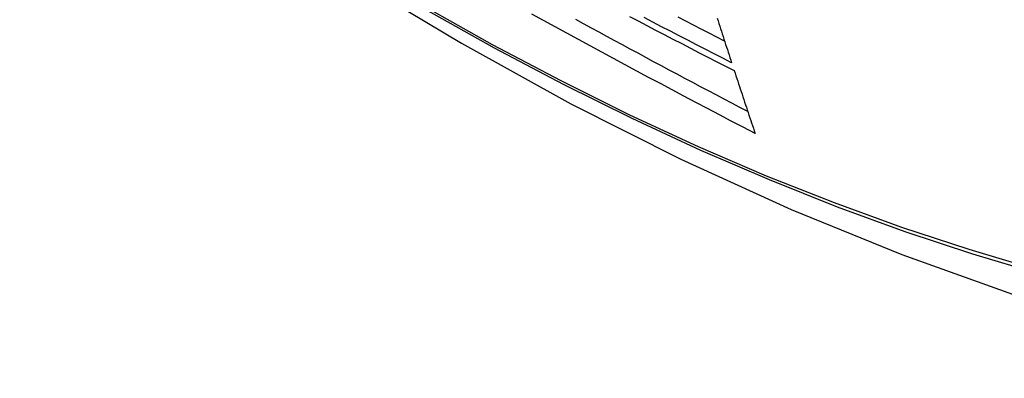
# Model space of a CAD drawing. Header units: inches. Extents: x 27 to 746, y 82 to 342.
# Tile 228 of 256: x 687.911 to 688.262, y 293.15 to 293.278. Entities that reach past the tile are written whole.
import ezdxf

# ---------------------------------------------------------------- set-up
doc = ezdxf.new("R2010")
doc.units = ezdxf.units.IN
doc.header["$MEASUREMENT"] = 0
doc.layers.add('Visible Edges(ANSI)', color=7, linetype='Continuous', lineweight=25)
doc.layers.add('Visible Tangent Edges(ANSI)', color=7, linetype='Continuous', lineweight=25)

msp = doc.modelspace()

# ---------------------------------------------------------------- linework, layer by layer
at = {"layer": 'Visible Edges(ANSI)', "flags": 128}
for points in [[(687.76904, 293.5009), (687.80485, 293.46674), (687.84122, 293.43398), (687.8781, 293.40266), (687.91544, 293.37285), (687.95321, 293.34458), (687.99134, 293.31792), (688.0298, 293.29292), (688.06853, 293.26961), (688.1075, 293.24806), (688.14667, 293.22831), (688.18598, 293.2104), (688.22539, 293.19439), (688.26487, 293.18032), (688.30436, 293.16826), (688.34383, 293.15824), (688.38321, 293.15034)], [(688.17315, 293.23753), (688.16892, 293.23973), (688.16469, 293.24194), (688.16046, 293.24415), (688.15624, 293.24636), (688.15203, 293.24858), (688.14782, 293.2508), (688.14362, 293.25303), (688.13942, 293.25526), (688.13522, 293.25749), (688.13103, 293.25973), (688.12685, 293.26197), (688.12268, 293.26422), (688.11851, 293.26646), (688.11436, 293.26871), (688.11021, 293.27096), (688.10607, 293.27322), (688.10194, 293.27548), (688.09781, 293.27775), (688.09369, 293.28002)], [(688.17054, 293.24533), (688.16773, 293.2468), (688.16493, 293.24827), (688.16213, 293.24975), (688.15933, 293.25122), (688.15653, 293.25269), (688.15374, 293.25417), (688.15094, 293.25565), (688.14815, 293.25713), (688.14537, 293.25861), (688.14258, 293.2601), (688.1398, 293.26158), (688.13702, 293.26307), (688.13424, 293.26456), (688.13146, 293.26605), (688.12868, 293.26755), (688.12591, 293.26904), (688.12314, 293.27054), (688.12037, 293.27204), (688.1176, 293.27355), (688.11483, 293.27505), (688.11207, 293.27656), (688.10931, 293.27807)], [(688.1284, 293.27919), (688.13149, 293.27757), (688.13459, 293.27595), (688.13769, 293.27433), (688.1408, 293.27271), (688.1439, 293.2711), (688.14701, 293.26949), (688.15013, 293.26788), (688.15324, 293.26627), (688.15636, 293.26467), (688.15948, 293.26306), (688.1626, 293.26146), (688.16573, 293.25987)], [(688.1648, 293.26269), (688.16168, 293.26428), (688.15855, 293.26588), (688.15543, 293.26748), (688.15231, 293.26908), (688.14919, 293.27069), (688.14608, 293.27229), (688.14297, 293.2739), (688.13986, 293.27551), (688.13675, 293.27712), (688.13365, 293.27874)], [(688.16231, 293.27034), (688.15953, 293.27176), (688.15676, 293.27319), (688.15399, 293.27462), (688.15123, 293.27605), (688.14846, 293.27748), (688.1457, 293.27891)], [(688.15965, 293.27857), (688.15995, 293.27763), (688.16025, 293.2767), (688.16055, 293.27576), (688.16085, 293.27482), (688.16116, 293.27389), (688.16146, 293.27295), (688.16176, 293.27202), (688.16207, 293.27108), (688.16237, 293.27015), (688.16267, 293.26921), (688.16298, 293.26828), (688.16328, 293.26735), (688.16358, 293.26641), (688.16389, 293.26548), (688.16419, 293.26455), (688.1645, 293.26362), (688.1648, 293.26269)], [(688.16573, 293.25987), (688.16603, 293.25893), (688.16634, 293.258), (688.16665, 293.25707), (688.16696, 293.25614), (688.16726, 293.2552), (688.16757, 293.25427), (688.16788, 293.25334), (688.16819, 293.25241), (688.1685, 293.25147), (688.16881, 293.25054), (688.16912, 293.24961), (688.16943, 293.24868), (688.16974, 293.24775), (688.17005, 293.24682), (688.17036, 293.24589), (688.17067, 293.24496), (688.17098, 293.24403), (688.17129, 293.2431), (688.1716, 293.24217), (688.17191, 293.24124), (688.17222, 293.24031), (688.17253, 293.23938), (688.17284, 293.23845), (688.17315, 293.23753)]]:
    msp.add_lwpolyline(points, dxfattribs=at)
at = {"layer": 'Visible Tangent Edges(ANSI)', "flags": 128}
for points in [[(687.76565, 293.50588), (687.78893, 293.48348), (687.81246, 293.46167), (687.83622, 293.44048), (687.86018, 293.41994), (687.88431, 293.40008), (687.90859, 293.38091), (687.93299, 293.36247), (687.95747, 293.34478), (687.98201, 293.32784), (688.00657, 293.3117), (688.03113, 293.29635), (688.05568, 293.28179), (688.08023, 293.26803), (688.10477, 293.25507), (688.12929, 293.24291), (688.15375, 293.23158), (688.17812, 293.22107), (688.20238, 293.21142), (688.22653, 293.20261), (688.25055, 293.19465), (688.27441, 293.18755)], [(688.27314, 293.18913), (688.24938, 293.19615), (688.22546, 293.20404), (688.20141, 293.21277), (688.17723, 293.22236), (688.15294, 293.2328), (688.12855, 293.24408), (688.10411, 293.25619), (688.07964, 293.26911), (688.05515, 293.28283), (688.03066, 293.29735), (688.00615, 293.31267), (687.98165, 293.3288), (687.95716, 293.34571), (687.93274, 293.36339), (687.9084, 293.38182), (687.88418, 293.40097), (687.8601, 293.42082), (687.8362, 293.44134), (687.81251, 293.46251), (687.78905, 293.48429), (687.76584, 293.50668)]]:
    msp.add_lwpolyline(points, dxfattribs=at)

doc.saveas('drawing.dxf')
